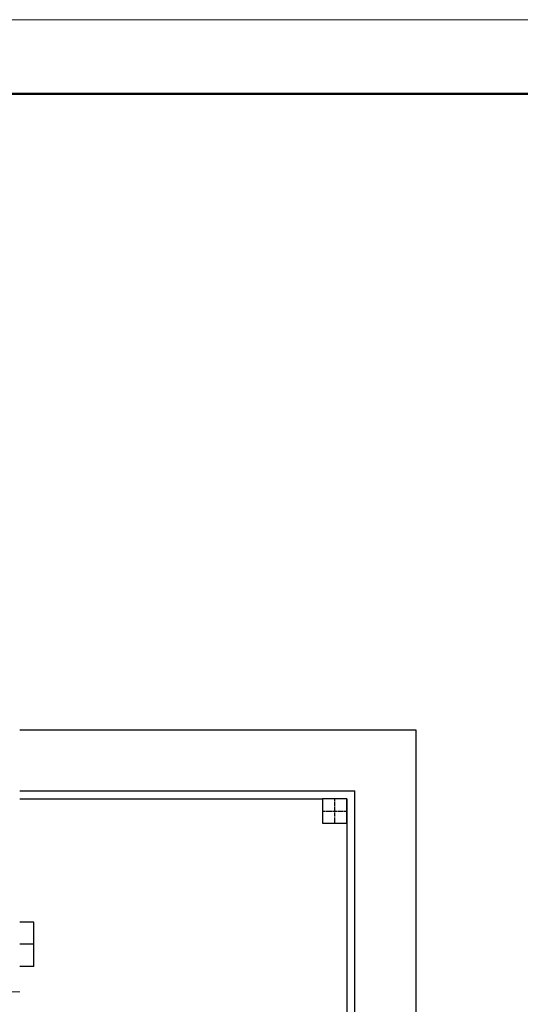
# Model space of a CAD drawing. Header units: millimetres. Extents: x 196 to 1773810, y -221320 to 153872.
# Tile 193 of 256: x 1158905 to 1162284, y -198263 to -191620. Entities that reach past the tile are written whole.
import ezdxf

# ---------------------------------------------------------------- set-up
doc = ezdxf.new("R2010")
doc.units = ezdxf.units.MM
doc.linetypes.add('CENTER', pattern=[50.8, 31.75, -6.35, 6.35, -6.35])
doc.layers.add('(007) Здания', color=7, linetype='Continuous')

# ---------------------------------------------------------------- blocks, each defined once
blk = doc.blocks.new('*U21')
at = {"lineweight": 9}
blk.add_line((-20, 292), (400, 292), dxfattribs=at)
at = {"lineweight": 50}
blk.add_line((0, 287), (395, 287), dxfattribs=at)

msp = doc.modelspace()

# ---------------------------------------------------------------- linework, layer by layer
at = {"color": 252, "lineweight": 30, "ltscale": 10}
for p, q in [((1158904.8, -196411.5), (1161578.2, -196411.5)), ((1161578.2, -196411.5), (1161578.2, -203424.1, 0.3)), ((1158904.7, -196822.5), (1161167.3, -196822.5)), ((1161167.3, -205877.3), (1161167.3, -196822.5)), ((1158904.7, -196877.3), (1160948.1, -196877.3)), ((1161112.5, -196877.3), (1161112.5, -205877.3)), ((1158999.1, -197708.2, 0.1), (1158904.7, -197708.2, 0.1)), ((1158999.1, -198008.2, -0.1), (1158999.1, -197708.2, 0.1)), ((1158999.1, -198008.2, 0), (1158904.6, -198008.2, 0))]:
    msp.add_line(p, q, dxfattribs=at)
at = {"color": 7, "linetype": 'CENTER', "lineweight": 25, "ltscale": 0.5}
for p, q in [((1161030.3, -196877.3), (1161030.3, -197041.7)), ((1161030.3, -196877.3), (1161030.3, -197041.7)), ((1160948.1, -196959.5), (1161112.5, -196959.5)), ((1160948.1, -196959.5), (1161112.5, -196959.5))]:
    msp.add_line(p, q, dxfattribs=at)
at = {"color": 252, "linetype": 'CENTER', "lineweight": 25, "ltscale": 5}
msp.add_line((1158999.1, -197858.2), (1158904.6, -197858.2, 0), dxfattribs=at)
at = {"color": 0, "linetype": 'Continuous', "lineweight": 0}
msp.add_line((1158134.7, -198178.3, 0.4), (1158904.7, -198178.3, 0.4), dxfattribs=at)
at = {"color": 252, "lineweight": 30, "ltscale": 10}
msp.add_lwpolyline([(1160948.1, -197041.7), (1161112.5, -197041.7), (1161112.5, -196877.3), (1160948.1, -196877.3), (1160948.1, -197041.7)], dxfattribs=at)

# ---------------------------------------------------------------- block references
at = {"layer": '(007) Здания', "lineweight": 30, "ltscale": 500, "xscale": 100, "yscale": 100, "zscale": 100}
msp.add_blockref('*U21', (1136189.1, -220819.6), dxfattribs=at)

doc.saveas('drawing.dxf')
